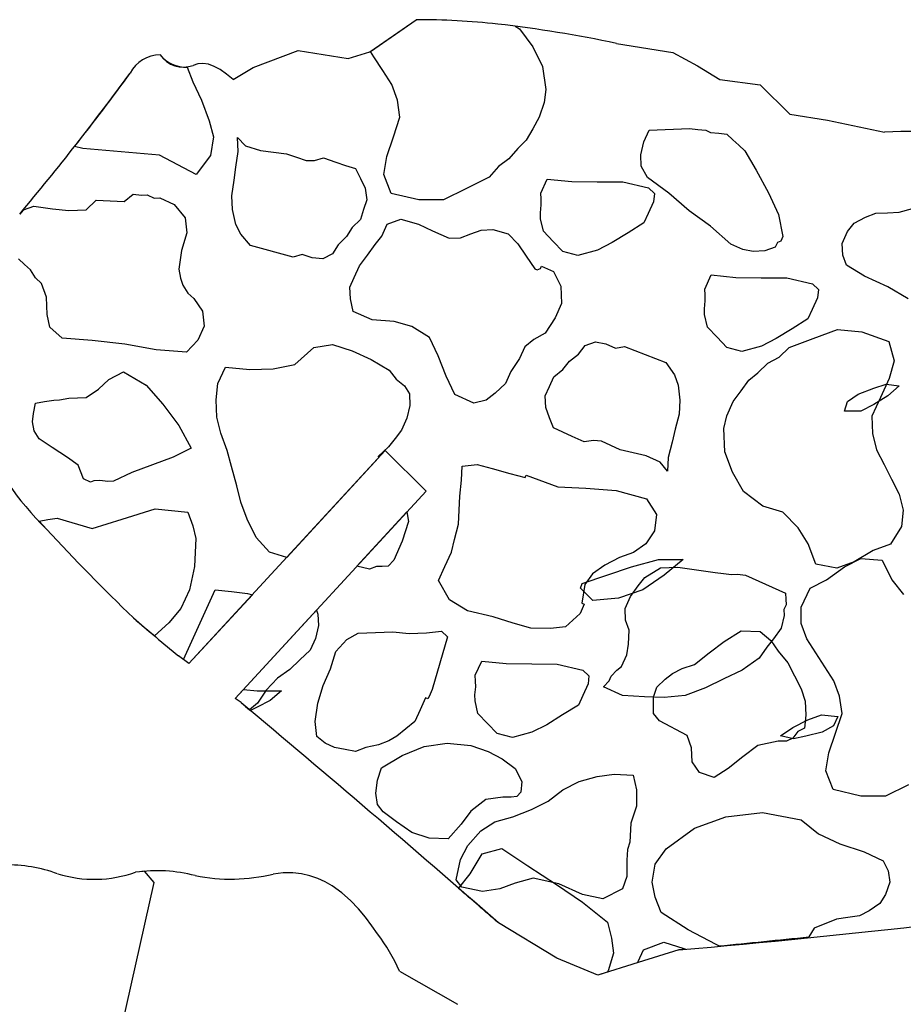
# Model space of a CAD drawing. Extents: x 1.3 to 15.6, y 3.2 to 7.5.
# Tile 16 of 19: x 10.7 to 12.2, y 5.7 to 7.4. Entities that reach past the tile are written whole.
import ezdxf

# ---------------------------------------------------------------- set-up
doc = ezdxf.new("R2010")
doc.units = 0
doc.header["$MEASUREMENT"] = 0

msp = doc.modelspace()

# ---------------------------------------------------------------- linework, layer by layer
at = {"color": 7, "linetype": 'Continuous'}
for p, q in [((11.2849, 7.326), (11.3622, 7.3798)), ((11.2858, 7.3266), (11.3622, 7.3798)), ((11.5272, 7.3691), (11.5346, 7.3646)), ((11.5346, 7.3646), (11.5565, 7.3346)), ((11.09, 7.3001), (11.1653, 7.3285)), ((11.1653, 7.3285), (11.2488, 7.3148)), ((11.5565, 7.3346), (11.5729, 7.3018)), ((11.6964, 7.3402), (11.7902, 7.3248)), ((11.2488, 7.3148), (11.2849, 7.326)), ((11.2914, 7.3181), (11.2858, 7.3266)), ((11.3064, 7.2948), (11.2914, 7.3181)), ((11.7902, 7.3248), (11.8316, 7.303)), ((10.9803, 7.3007), (10.9896, 7.2759)), ((11.0568, 7.2798), (11.09, 7.3001)), ((11.3214, 7.2716), (11.3064, 7.2948)), ((11.5729, 7.3018), (11.5784, 7.2635)), ((11.8316, 7.303), (11.8685, 7.2799)), ((11.8685, 7.2799), (11.9356, 7.2711)), ((10.9896, 7.2759), (11.0042, 7.2455)), ((11.331, 7.2457), (11.3214, 7.2716)), ((11.5784, 7.2635), (11.5756, 7.2417)), ((11.9356, 7.2711), (11.9855, 7.2222)), ((11.0042, 7.2455), (11.0171, 7.2112)), ((11.3351, 7.217), (11.331, 7.2457)), ((11.5756, 7.2417), (11.5675, 7.2171)), ((11.3242, 7.1842), (11.3351, 7.217)), ((11.5675, 7.2171), (11.5565, 7.1979)), ((11.9855, 7.2222), (12.0481, 7.2119)), ((12.0481, 7.2119), (12.1434, 7.192)), ((11.0171, 7.2112), (11.0239, 7.1844)), ((11.5565, 7.1979), (11.5456, 7.1788)), ((11.7417, 7.1761), (11.7506, 7.1957)), ((11.7506, 7.1957), (11.8182, 7.1982)), ((11.8182, 7.1982), (11.8318, 7.1968)), ((11.8318, 7.1968), (11.8454, 7.1954)), ((11.8454, 7.1954), (11.8533, 7.1918)), ((11.0239, 7.1844), (11.0192, 7.1533)), ((11.064, 7.1831), (11.0777, 7.1695)), ((11.0654, 7.1599), (11.064, 7.1831)), ((11.3133, 7.1513), (11.3242, 7.1842)), ((11.8533, 7.1918), (11.8669, 7.1904)), ((11.8669, 7.1904), (11.8804, 7.1889)), ((11.8804, 7.1889), (11.8905, 7.1796)), ((11.8905, 7.1796), (11.9005, 7.1703)), ((10.8061, 7.1647), (10.7922, 7.1681)), ((10.8701, 7.1594), (10.8061, 7.1647)), ((11.0777, 7.1695), (11.1023, 7.1613)), ((11.5319, 7.1651), (11.5169, 7.1474)), ((11.5456, 7.1788), (11.5319, 7.1651)), ((11.7367, 7.1546), (11.7417, 7.1761)), ((11.9005, 7.1703), (11.9105, 7.161)), ((10.9341, 7.154), (10.8701, 7.1594)), ((10.9953, 7.1214), (10.9341, 7.154)), ((11.0192, 7.1533), (10.9953, 7.1214)), ((11.0613, 7.134), (11.0654, 7.1599)), ((11.1023, 7.1613), (11.1241, 7.1586)), ((11.1241, 7.1586), (11.146, 7.1559)), ((11.146, 7.1559), (11.1624, 7.1504)), ((11.1624, 7.1504), (11.1788, 7.1449)), ((11.1925, 7.1449), (11.2075, 7.1491)), ((11.2075, 7.1491), (11.228, 7.1422)), ((11.3079, 7.1213), (11.3133, 7.1513)), ((11.5169, 7.1474), (11.4992, 7.135)), ((11.7374, 7.1353), (11.7367, 7.1546)), ((11.9105, 7.161), (11.9291, 7.1288)), ((11.0586, 7.1121), (11.0613, 7.134)), ((11.1788, 7.1449), (11.1925, 7.1449)), ((11.228, 7.1422), (11.2444, 7.1368)), ((11.2444, 7.1368), (11.2608, 7.1313)), ((11.2608, 7.1313), (11.269, 7.1149)), ((11.4992, 7.135), (11.4841, 7.1173)), ((11.7478, 7.1163), (11.7374, 7.1353)), ((11.269, 7.1149), (11.2772, 7.0985)), ((11.3202, 7.0899), (11.3079, 7.1213)), ((11.4841, 7.1173), (11.4459, 7.0981)), ((11.57, 7.0904), (11.5808, 7.114)), ((11.5808, 7.114), (11.6215, 7.1097)), ((11.7835, 7.0906), (11.7478, 7.1163)), ((11.9291, 7.1288), (11.9498, 7.0909)), ((11.0545, 7.0861), (11.0586, 7.1121)), ((11.2772, 7.0985), (11.28, 7.0794)), ((11.4459, 7.0981), (11.4076, 7.079)), ((11.6215, 7.1097), (11.6641, 7.1093)), ((11.6641, 7.1093), (11.7066, 7.109)), ((11.7066, 7.109), (11.7496, 7.099)), ((11.7496, 7.099), (11.7596, 7.0897)), ((10.8751, 7.0764), (10.8901, 7.0885)), ((10.8901, 7.0885), (10.9037, 7.0871)), ((10.9037, 7.0871), (10.9134, 7.0875)), ((10.9134, 7.0875), (10.9252, 7.0821)), ((10.9252, 7.0821), (10.9348, 7.0825)), ((10.9348, 7.0825), (10.9584, 7.0717)), ((11.0558, 7.0629), (11.0545, 7.0861)), ((11.3666, 7.079), (11.3202, 7.0899)), ((11.5704, 7.0807), (11.57, 7.0904)), ((11.5707, 7.0711), (11.5704, 7.0807)), ((11.7596, 7.0897), (11.7581, 7.0761)), ((11.8175, 7.0609), (11.7835, 7.0906)), ((11.9498, 7.0909), (11.9666, 7.0548)), ((10.707, 7.0623), (10.7245, 7.0689)), ((10.7245, 7.0689), (10.7557, 7.0642)), ((10.7557, 7.0642), (10.7828, 7.0614)), ((10.8118, 7.0624), (10.8286, 7.0785)), ((10.8286, 7.0785), (10.8519, 7.0775)), ((10.8519, 7.0775), (10.8751, 7.0764)), ((10.9584, 7.0717), (10.9767, 7.0492)), ((11.28, 7.0794), (11.2745, 7.063)), ((11.4076, 7.079), (11.3666, 7.079)), ((11.5693, 7.0575), (11.5707, 7.0711)), ((11.7581, 7.0761), (11.7492, 7.0564)), ((12.1676, 7.0584), (12.2059, 7.0694)), ((10.7828, 7.0614), (10.8118, 7.0624)), ((10.9767, 7.0492), (10.9795, 7.0242)), ((11.0613, 7.0383), (11.0558, 7.0629)), ((11.2745, 7.063), (11.269, 7.0466)), ((11.5697, 7.0478), (11.5693, 7.0575)), ((11.5743, 7.0267), (11.5697, 7.0478)), ((11.7492, 7.0564), (11.742, 7.0407)), ((11.8532, 7.0351), (11.8175, 7.0609)), ((11.9666, 7.0548), (11.9738, 7.0183)), ((12.0929, 7.0401), (12.1118, 7.0505)), ((12.1118, 7.0505), (12.129, 7.0569)), ((12.129, 7.0569), (12.1483, 7.0576)), ((12.1483, 7.0576), (12.1676, 7.0584)), ((11.0695, 7.0219), (11.0613, 7.0383)), ((11.2554, 7.0329), (11.2458, 7.0179)), ((11.269, 7.0466), (11.2554, 7.0329)), ((11.3046, 7.0188), (11.3136, 7.0384)), ((11.3136, 7.0384), (11.3365, 7.047)), ((11.3365, 7.047), (11.3658, 7.0384)), ((11.3658, 7.0384), (11.3894, 7.0277)), ((11.742, 7.0407), (11.7156, 7.0242)), ((11.8872, 7.0055), (11.8532, 7.0351)), ((12.0818, 7.0262), (12.0929, 7.0401)), ((10.9795, 7.0242), (10.9709, 6.9948)), ((11.0859, 7.0028), (11.0695, 7.0219)), ((11.2458, 7.0179), (11.2322, 7.0042)), ((11.2935, 7.0048), (11.3046, 7.0188)), ((11.3894, 7.0277), (11.4169, 7.0152)), ((11.4169, 7.0152), (11.4362, 7.0159)), ((11.4362, 7.0159), (11.4534, 7.0223)), ((11.4534, 7.0223), (11.4706, 7.0288)), ((11.4706, 7.0288), (11.4899, 7.0295)), ((11.4899, 7.0295), (11.5153, 7.0227)), ((11.5153, 7.0227), (11.5314, 7.0059)), ((11.5904, 7.0099), (11.5743, 7.0267)), ((11.7156, 7.0242), (11.6891, 7.0078)), ((11.9738, 7.0183), (11.9702, 7.0105)), ((12.0728, 7.0065), (12.0818, 7.0262)), ((11.157, 6.9837), (11.0859, 7.0028)), ((11.2322, 7.0042), (11.2226, 6.9892)), ((11.2807, 6.9869), (11.2935, 7.0048)), ((11.5314, 7.0059), (11.5457, 6.9851)), ((11.6065, 6.9931), (11.5904, 7.0099)), ((11.6891, 7.0078), (11.6644, 6.9953)), ((11.9069, 6.9965), (11.8872, 7.0055)), ((11.9609, 7.0004), (11.9437, 6.994)), ((11.9645, 7.0083), (11.9609, 7.0004)), ((11.9702, 7.0105), (11.9645, 7.0083)), ((12.0735, 6.9872), (12.0728, 7.0065)), ((10.9709, 6.9948), (10.9663, 6.9637)), ((11.172, 6.9878), (11.157, 6.9837)), ((11.1884, 6.9823), (11.172, 6.9878)), ((11.2062, 6.981), (11.1884, 6.9823)), ((11.2226, 6.9892), (11.2062, 6.981)), ((11.2678, 6.969), (11.2807, 6.9869)), ((11.5457, 6.9851), (11.56, 6.9644)), ((11.6319, 6.9863), (11.6065, 6.9931)), ((11.6644, 6.9953), (11.6319, 6.9863)), ((11.9244, 6.9933), (11.9069, 6.9965)), ((11.9437, 6.994), (11.9244, 6.9933)), ((12.08, 6.97), (12.0735, 6.9872)), ((10.7088, 6.9716), (10.6988, 6.9809)), ((10.7188, 6.9623), (10.7088, 6.9716)), ((11.2588, 6.9494), (11.2678, 6.969)), ((11.5696, 6.9647), (11.5714, 6.9687)), ((11.5714, 6.9687), (11.5911, 6.9597)), ((12.1097, 6.9518), (12.08, 6.97)), ((10.727, 6.9491), (10.7188, 6.9623)), ((10.737, 6.9398), (10.727, 6.9491)), ((10.9663, 6.9637), (10.9688, 6.9483)), ((11.2517, 6.9336), (11.2588, 6.9494)), ((11.56, 6.9644), (11.5639, 6.9626)), ((11.5639, 6.9626), (11.5696, 6.9647)), ((11.5911, 6.9597), (11.6036, 6.935)), ((11.8436, 6.9304), (11.8543, 6.954)), ((11.8543, 6.954), (11.8951, 6.9497)), ((11.8951, 6.9497), (11.9376, 6.9493)), ((11.9376, 6.9493), (11.9802, 6.9489)), ((11.9802, 6.9489), (12.0231, 6.9389)), ((12.149, 6.9339), (12.1097, 6.9518)), ((10.7456, 6.9169), (10.737, 6.9398)), ((10.9688, 6.9483), (10.9731, 6.9369)), ((10.9731, 6.9369), (10.9813, 6.9237)), ((11.2524, 6.9143), (11.2517, 6.9336)), ((11.6036, 6.935), (11.6047, 6.9061)), ((12.0231, 6.9389), (12.0331, 6.9296)), ((12.1826, 6.9139), (12.149, 6.9339)), ((10.7467, 6.8879), (10.7456, 6.9169)), ((10.9813, 6.9237), (10.9913, 6.9144)), ((11.8439, 6.9207), (11.8436, 6.9304)), ((11.8443, 6.911), (11.8439, 6.9207)), ((12.0331, 6.9296), (12.0317, 6.916)), ((10.9913, 6.9144), (11.0056, 6.8936)), ((11.257, 6.8932), (11.2524, 6.9143)), ((11.6047, 6.9061), (11.5939, 6.8825)), ((11.8429, 6.8975), (11.8443, 6.911)), ((12.0317, 6.916), (12.0228, 6.8964)), ((10.7513, 6.8668), (10.7467, 6.8879)), ((11.0056, 6.8936), (11.0085, 6.8686)), ((11.2885, 6.8789), (11.257, 6.8932)), ((11.8432, 6.8878), (11.8429, 6.8975)), ((11.8479, 6.8667), (11.8432, 6.8878)), ((12.0228, 6.8964), (12.0156, 6.8806)), ((10.7714, 6.8482), (10.7513, 6.8668)), ((11.0085, 6.8686), (10.9978, 6.845)), ((11.3254, 6.8764), (11.2885, 6.8789)), ((11.3547, 6.8678), (11.3254, 6.8764)), ((11.3844, 6.8496), (11.3547, 6.8678)), ((11.5939, 6.8825), (11.5775, 6.8567)), ((12.0156, 6.8806), (11.9891, 6.8642)), ((11.5775, 6.8567), (11.5585, 6.8463)), ((11.864, 6.8499), (11.8479, 6.8667)), ((11.9891, 6.8642), (11.9627, 6.8477)), ((12.0245, 6.8481), (12.0646, 6.8631)), ((12.0646, 6.8631), (12.1054, 6.8588)), ((12.1054, 6.8588), (12.1504, 6.8431)), ((10.8218, 6.8443), (10.7714, 6.8482)), ((10.8762, 6.8386), (10.8218, 6.8443)), ((10.9287, 6.8289), (10.8762, 6.8386)), ((10.9978, 6.845), (10.9792, 6.825)), ((11.1916, 6.8328), (11.2223, 6.8378)), ((11.2223, 6.8378), (11.2556, 6.8274)), ((11.399, 6.8192), (11.3844, 6.8496)), ((11.5435, 6.8342), (11.5346, 6.8145)), ((11.5585, 6.8463), (11.5435, 6.8342)), ((11.6329, 6.822), (11.644, 6.836)), ((11.644, 6.836), (11.6612, 6.8424)), ((11.6612, 6.8424), (11.6787, 6.8392)), ((11.6787, 6.8392), (11.6944, 6.832)), ((11.6944, 6.832), (11.7098, 6.8345)), ((11.7098, 6.8345), (11.7785, 6.808)), ((11.88, 6.8331), (11.864, 6.8499)), ((11.938, 6.8352), (11.9054, 6.8263)), ((11.9627, 6.8477), (11.938, 6.8352)), ((11.9845, 6.8331), (12.0245, 6.8481)), ((12.1504, 6.8431), (12.1594, 6.8105)), ((10.9792, 6.825), (10.9287, 6.8289)), ((11.1598, 6.8045), (11.1916, 6.8328)), ((11.2556, 6.8274), (11.2871, 6.8131)), ((11.4119, 6.7848), (11.399, 6.8192)), ((11.6179, 6.8099), (11.6329, 6.822)), ((11.9054, 6.8263), (11.88, 6.8331)), ((11.9677, 6.817), (11.9845, 6.8331)), ((11.1233, 6.7974), (11.1598, 6.8045)), ((11.2871, 6.8131), (11.3168, 6.7949)), ((11.5346, 6.8145), (11.5199, 6.7927)), ((11.6068, 6.7959), (11.6179, 6.8099)), ((11.7785, 6.808), (11.7928, 6.7873)), ((11.9319, 6.7905), (11.9487, 6.8066)), ((11.9487, 6.8066), (11.9677, 6.817)), ((12.1594, 6.8105), (12.1508, 6.7812)), ((10.8493, 6.7795), (10.874, 6.7921)), ((10.874, 6.7921), (10.9115, 6.7702)), ((11.0314, 6.7727), (11.0439, 6.8003)), ((11.0439, 6.8003), (11.0847, 6.796)), ((11.0847, 6.796), (11.1233, 6.7974)), ((11.3168, 6.7949), (11.3289, 6.7798)), ((11.4265, 6.7544), (11.4119, 6.7848)), ((11.5199, 6.7927), (11.511, 6.773)), ((11.5918, 6.7838), (11.6068, 6.7959)), ((11.7928, 6.7873), (11.7992, 6.7701)), ((11.9169, 6.7783), (11.9319, 6.7905)), ((10.8325, 6.7635), (10.8493, 6.7795)), ((10.9115, 6.7702), (10.9398, 6.7384)), ((11.0285, 6.7455), (11.0314, 6.7727)), ((11.3289, 6.7798), (11.3429, 6.7688)), ((11.3429, 6.7688), (11.3511, 6.7555)), ((11.511, 6.773), (11.4941, 6.7569)), ((11.5846, 6.768), (11.5918, 6.7838)), ((11.7992, 6.7701), (11.8021, 6.7451)), ((11.904, 6.7605), (11.9169, 6.7783)), ((12.1255, 6.7648), (12.146, 6.7717)), ((12.1508, 6.7812), (12.1365, 6.7497)), ((12.146, 6.7717), (12.1679, 6.7689)), ((12.1679, 6.7689), (12.1487, 6.7525)), ((10.8118, 6.7492), (10.8325, 6.7635)), ((11.3511, 6.7555), (11.3518, 6.7362)), ((11.458, 6.7401), (11.4265, 6.7544)), ((11.4941, 6.7569), (11.4791, 6.7448)), ((11.5775, 6.7523), (11.5846, 6.768)), ((11.5782, 6.733), (11.5775, 6.7523)), ((11.8911, 6.7426), (11.904, 6.7605)), ((12.0818, 6.7429), (12.0995, 6.7552)), ((12.0995, 6.7552), (12.1255, 6.7648)), ((12.1487, 6.7525), (12.1255, 6.7375)), ((10.7238, 6.7227), (10.727, 6.7402)), ((10.727, 6.7402), (10.7424, 6.7427)), ((10.7424, 6.7427), (10.7578, 6.7452)), ((10.7578, 6.7452), (10.7674, 6.7456)), ((10.7674, 6.7456), (10.7828, 6.7481)), ((10.7828, 6.7481), (10.8118, 6.7492)), ((10.9398, 6.7384), (10.9663, 6.7026)), ((11.0296, 6.7166), (11.0285, 6.7455)), ((11.3518, 6.7362), (11.3468, 6.7148)), ((11.4791, 6.7448), (11.458, 6.7401)), ((11.8021, 6.7451), (11.801, 6.7219)), ((11.8804, 6.719), (11.8911, 6.7426)), ((12.0763, 6.7265), (12.0818, 6.7429)), ((12.1255, 6.7375), (12.1036, 6.7265)), ((12.1365, 6.7497), (12.1222, 6.7182)), ((10.7224, 6.7091), (10.7238, 6.7227)), ((11.5846, 6.7158), (11.5782, 6.733)), ((11.801, 6.7219), (11.7942, 6.6965)), ((11.8754, 6.6975), (11.8804, 6.719)), ((12.1036, 6.7265), (12.0763, 6.7265)), ((10.7249, 6.6937), (10.7224, 6.7091)), ((10.9663, 6.7026), (10.987, 6.6647)), ((11.0364, 6.6898), (11.0296, 6.7166)), ((11.3468, 6.7148), (11.3378, 6.6951)), ((11.5911, 6.6986), (11.5846, 6.7158)), ((12.1222, 6.7182), (12.1232, 6.6893)), ((10.7331, 6.6805), (10.7249, 6.6937)), ((11.0471, 6.6611), (11.0364, 6.6898)), ((11.3378, 6.6951), (11.3268, 6.6811)), ((11.6068, 6.6915), (11.5911, 6.6986)), ((11.6225, 6.6843), (11.6068, 6.6915)), ((11.7942, 6.6965), (11.7892, 6.675)), ((11.8768, 6.6589), (11.8754, 6.6975)), ((12.1232, 6.6893), (12.13, 6.6624)), ((10.7549, 6.6658), (10.7331, 6.6805)), ((11.3268, 6.6811), (11.3157, 6.6672)), ((11.6422, 6.6754), (11.6225, 6.6843)), ((11.6576, 6.6779), (11.6422, 6.6754)), ((11.6712, 6.6765), (11.6576, 6.6779)), ((11.6869, 6.6693), (11.6712, 6.6765)), ((11.7892, 6.675), (11.7824, 6.6496)), ((10.7806, 6.6494), (10.7549, 6.6658)), ((10.987, 6.6647), (10.9566, 6.6501)), ((11.3106, 6.6608), (10.983, 6.3054)), ((11.0539, 6.6343), (11.0471, 6.6611)), ((11.3157, 6.6672), (11.2989, 6.6511)), ((11.3788, 6.5932), (11.3106, 6.6608)), ((11.7026, 6.6621), (11.6869, 6.6693)), ((11.7241, 6.6571), (11.7026, 6.6621)), ((11.7456, 6.6521), (11.7241, 6.6571)), ((11.8897, 6.6246), (11.8768, 6.6589)), ((12.13, 6.6624), (12.1425, 6.6378)), ((10.7985, 6.6365), (10.7806, 6.6494)), ((10.9223, 6.6372), (10.8879, 6.6243)), ((10.9566, 6.6501), (10.9223, 6.6372)), ((11.2994, 6.6487), (11.1463, 6.4825)), ((11.2989, 6.6511), (11.2994, 6.6487)), ((11.4387, 6.635), (11.4637, 6.6378)), ((11.4637, 6.6378), (11.4891, 6.631)), ((11.7692, 6.6414), (11.7456, 6.6521)), ((11.7813, 6.6264), (11.7692, 6.6414)), ((11.7824, 6.6496), (11.7813, 6.6264)), ((12.1425, 6.6378), (12.155, 6.6131)), ((10.8071, 6.6136), (10.7985, 6.6365)), ((10.8879, 6.6243), (10.8575, 6.6097)), ((11.0628, 6.6018), (11.0539, 6.6343)), ((11.4376, 6.6117), (11.4387, 6.635)), ((11.4891, 6.631), (11.5184, 6.6225)), ((11.5184, 6.6225), (11.5438, 6.6157)), ((11.9083, 6.5924), (11.8897, 6.6246)), ((10.8189, 6.6082), (10.8071, 6.6136)), ((10.8246, 6.6104), (10.8189, 6.6082)), ((10.8343, 6.6107), (10.8246, 6.6104)), ((10.8479, 6.6093), (10.8343, 6.6107)), ((10.8575, 6.6097), (10.8479, 6.6093)), ((11.4348, 6.5846), (11.4376, 6.6117)), ((11.5438, 6.6157), (11.5456, 6.6196)), ((11.5456, 6.6196), (11.5986, 6.6003)), ((12.155, 6.6131), (12.1676, 6.5884)), ((11.0602, 6.2475), (11.3788, 6.5932)), ((11.0696, 6.575), (11.0628, 6.6018)), ((11.5986, 6.6003), (11.645, 6.5981)), ((11.645, 6.5981), (11.6955, 6.5942)), ((11.6955, 6.5942), (11.7463, 6.5806)), ((11.9401, 6.5684), (11.9083, 6.5924)), ((12.1676, 6.5884), (12.1744, 6.5616)), ((11.0803, 6.5463), (11.0696, 6.575)), ((11.4337, 6.5613), (11.4348, 6.5846)), ((11.7463, 6.5806), (11.7627, 6.5541)), ((10.8715, 6.5464), (10.9269, 6.5639)), ((10.9269, 6.5639), (10.9813, 6.5582)), ((10.9813, 6.5582), (10.9898, 6.5353)), ((11.2633, 6.4679), (11.3467, 6.5585)), ((11.3467, 6.5585), (11.3493, 6.5427)), ((11.4326, 6.5381), (11.4337, 6.5613)), ((11.9734, 6.558), (11.9401, 6.5684)), ((11.9995, 6.5319), (11.9734, 6.558)), ((12.1744, 6.5616), (12.1715, 6.5344)), ((10.7333, 6.5433), (10.7477, 6.5457)), ((10.7477, 6.5457), (10.7631, 6.5482)), ((10.7631, 6.5482), (10.8218, 6.531)), ((10.8218, 6.531), (10.8715, 6.5464)), ((11.095, 6.5159), (11.0803, 6.5463)), ((11.3493, 6.5427), (11.3389, 6.5095)), ((11.7627, 6.5541), (11.7598, 6.5269)), ((10.9898, 6.5353), (10.9945, 6.5142)), ((11.4258, 6.5127), (11.4326, 6.5381)), ((11.7598, 6.5269), (11.7452, 6.5051)), ((12.0159, 6.5055), (11.9995, 6.5319)), ((12.1715, 6.5344), (12.1532, 6.5047)), ((10.9945, 6.5142), (10.9934, 6.4909)), ((11.1172, 6.4916), (11.095, 6.5159)), ((11.3389, 6.5095), (11.3246, 6.478)), ((11.4208, 6.4912), (11.4258, 6.5127)), ((12.0288, 6.4711), (12.0159, 6.5055)), ((10.9934, 6.4909), (10.9923, 6.4677)), ((11.1463, 6.4825), (11.1172, 6.4916)), ((11.4101, 6.4676), (11.4208, 6.4912)), ((11.7244, 6.4908), (11.7015, 6.4823)), ((11.7452, 6.5051), (11.7244, 6.4908)), ((12.1246, 6.494), (12.0924, 6.4754)), ((12.1532, 6.5047), (12.1246, 6.494)), ((11.3246, 6.478), (11.3153, 6.468)), ((11.7015, 6.4823), (11.6769, 6.4697)), ((11.7211, 6.4667), (11.7662, 6.479)), ((11.7662, 6.479), (11.8072, 6.4791)), ((11.8072, 6.4791), (11.7758, 6.4531)), ((12.0924, 6.4754), (12.0638, 6.4647)), ((12.0764, 6.4669), (12.1038, 6.4806)), ((12.1038, 6.4806), (12.1393, 6.4779)), ((12.1393, 6.4779), (12.1557, 6.4451)), ((10.9923, 6.4677), (10.9841, 6.4287)), ((11.2845, 6.463), (11.2633, 6.4679)), ((11.296, 6.4673), (11.2845, 6.463)), ((11.3056, 6.4676), (11.296, 6.4673)), ((11.3153, 6.468), (11.3056, 6.4676)), ((11.3993, 6.444), (11.4101, 6.4676)), ((11.6769, 6.4697), (11.6561, 6.4554)), ((11.6802, 6.453), (11.7211, 6.4667)), ((11.7434, 6.449), (11.7699, 6.4654)), ((11.7699, 6.4654), (11.7988, 6.4665)), ((11.7988, 6.4665), (11.8299, 6.4618)), ((11.8299, 6.4618), (11.861, 6.4572)), ((11.861, 6.4572), (11.8746, 6.4558)), ((12.0638, 6.4647), (12.0288, 6.4711)), ((12.0464, 6.445), (12.0764, 6.4669)), ((11.4179, 6.4118), (11.3993, 6.444)), ((11.6392, 6.4393), (11.6802, 6.453)), ((11.6561, 6.4554), (11.6432, 6.4375)), ((11.7323, 6.435), (11.7434, 6.449)), ((11.7758, 6.4531), (11.7403, 6.4285)), ((11.8746, 6.4558), (11.8882, 6.4543)), ((11.8882, 6.4543), (11.8979, 6.4547)), ((11.8979, 6.4547), (11.9115, 6.4533)), ((11.9115, 6.4533), (11.9783, 6.4228)), ((12.0191, 6.4313), (12.0464, 6.445)), ((12.1557, 6.4451), (12.1749, 6.4205)), ((10.9841, 6.4287), (10.9698, 6.3972)), ((10.9739, 6.3122), (11.0267, 6.4283)), ((11.0267, 6.4283), (11.0539, 6.4255)), ((11.0539, 6.4255), (11.081, 6.4226)), ((11.6364, 6.4311), (11.6392, 6.4393)), ((11.6433, 6.4243), (11.6364, 6.4311)), ((11.6432, 6.4375), (11.6386, 6.4064)), ((11.6501, 6.4175), (11.6433, 6.4243)), ((11.7403, 6.4285), (11.6993, 6.4148)), ((11.7194, 6.4172), (11.7323, 6.435)), ((12.004, 6.3999), (12.0191, 6.4313)), ((11.0891, 6.4204), (10.983, 6.3054)), ((11.081, 6.4226), (11.0891, 6.4204)), ((11.4476, 6.3936), (11.4179, 6.4118)), ((11.6569, 6.4107), (11.6501, 6.4175)), ((11.6993, 6.4148), (11.6569, 6.4107)), ((11.7105, 6.3975), (11.7194, 6.4172)), ((11.9783, 6.4228), (11.9787, 6.4132)), ((11.9787, 6.4132), (11.9791, 6.4035)), ((10.9698, 6.3972), (10.9494, 6.3733)), ((11.0602, 6.2475), (11.1959, 6.3948)), ((11.1959, 6.3948), (11.1983, 6.3882)), ((11.4905, 6.3836), (11.4476, 6.3936)), ((11.6425, 6.4046), (11.6354, 6.3889)), ((11.6386, 6.4064), (11.6425, 6.4046)), ((11.7112, 6.3782), (11.7105, 6.3975)), ((11.9791, 6.4035), (11.9755, 6.3957)), ((11.9755, 6.3957), (11.9758, 6.386)), ((12.0041, 6.3726), (12.004, 6.3999)), ((11.1983, 6.3882), (11.199, 6.3689)), ((11.5238, 6.3732), (11.4905, 6.3836)), ((11.6354, 6.3889), (11.611, 6.3667)), ((11.7176, 6.361), (11.7112, 6.3782)), ((11.9758, 6.386), (11.9708, 6.3646)), ((10.9494, 6.3733), (10.9258, 6.3517)), ((11.199, 6.3689), (11.194, 6.3475)), ((11.2944, 6.3574), (11.3234, 6.3585)), ((11.3234, 6.3585), (11.3506, 6.3556)), ((11.3795, 6.3567), (11.4046, 6.3595)), ((11.4046, 6.3595), (11.4146, 6.3502)), ((11.5531, 6.3646), (11.5238, 6.3732)), ((11.586, 6.3639), (11.5531, 6.3646)), ((11.611, 6.3667), (11.586, 6.3639)), ((11.7165, 6.3378), (11.7176, 6.361)), ((11.8756, 6.3424), (11.9043, 6.3602)), ((11.9043, 6.3602), (11.9357, 6.3589)), ((11.9357, 6.3589), (11.9535, 6.3438)), ((11.9708, 6.3646), (11.958, 6.3467)), ((12.0136, 6.3466), (12.0041, 6.3726)), ((11.194, 6.3475), (11.1851, 6.3278)), ((11.2279, 6.3259), (11.2465, 6.3459)), ((11.2465, 6.3459), (11.2655, 6.3563)), ((11.2655, 6.3563), (11.2944, 6.3574)), ((11.3506, 6.3556), (11.3795, 6.3567)), ((11.4146, 6.3502), (11.3888, 6.2622)), ((11.851, 6.3233), (11.8756, 6.3424)), ((11.958, 6.3467), (11.9469, 6.3327)), ((11.9535, 6.3438), (11.9658, 6.3261)), ((12.0287, 6.3234), (12.0136, 6.3466)), ((11.1851, 6.3278), (11.1683, 6.3117)), ((11.2193, 6.2966), (11.2279, 6.3259)), ((11.7133, 6.3202), (11.7165, 6.3378)), ((11.9469, 6.3327), (11.934, 6.3148)), ((11.9658, 6.3261), (11.9822, 6.307)), ((10.983, 6.3054), (10.9656, 6.3185)), ((10.983, 6.3054), (10.9739, 6.3122)), ((11.1683, 6.3117), (11.1515, 6.2956)), ((11.4607, 6.2861), (11.4714, 6.3097)), ((11.4714, 6.3097), (11.5122, 6.3054)), ((11.7044, 6.3006), (11.7133, 6.3202)), ((11.8264, 6.3042), (11.851, 6.3233)), ((11.934, 6.3148), (11.9057, 6.2945)), ((12.0437, 6.3002), (12.0287, 6.3234)), ((11.1515, 6.2956), (11.1307, 6.2813)), ((11.2068, 6.2691), (11.2193, 6.2966)), ((11.5122, 6.3054), (11.5548, 6.305)), ((11.5548, 6.305), (11.5973, 6.3046)), ((11.5973, 6.3046), (11.6402, 6.2946)), ((11.6402, 6.2946), (11.6502, 6.2853)), ((11.6876, 6.2845), (11.6969, 6.2945)), ((11.6969, 6.2945), (11.7044, 6.3006)), ((11.7896, 6.2891), (11.806, 6.2973)), ((11.806, 6.2973), (11.8264, 6.3042)), ((11.9057, 6.2945), (11.8753, 6.2798)), ((11.9822, 6.307), (11.9932, 6.2851)), ((12.0588, 6.2769), (12.0437, 6.3002)), ((11.1307, 6.2813), (11.1121, 6.2613)), ((11.461, 6.2764), (11.4607, 6.2861)), ((11.4614, 6.2667), (11.461, 6.2764)), ((11.6502, 6.2853), (11.6488, 6.2717)), ((11.6747, 6.2666), (11.684, 6.2766)), ((11.684, 6.2766), (11.6876, 6.2845)), ((11.7636, 6.2659), (11.7773, 6.2795)), ((11.7773, 6.2795), (11.7896, 6.2891)), ((11.8753, 6.2798), (11.8449, 6.2651)), ((11.9932, 6.2851), (12.0041, 6.2632)), ((12.0684, 6.251), (12.0588, 6.2769)), ((11.0602, 6.2475), (11.0739, 6.2624)), ((11.0739, 6.2624), (11.0967, 6.2601)), ((11.0967, 6.2601), (11.1377, 6.2601)), ((11.1121, 6.2613), (11.0975, 6.2395)), ((11.1377, 6.2601), (11.1186, 6.2437)), ((11.1982, 6.2397), (11.2068, 6.2691)), ((11.3888, 6.2622), (11.387, 6.2583)), ((11.46, 6.2531), (11.4614, 6.2667)), ((11.6488, 6.2717), (11.6399, 6.2521)), ((11.7062, 6.2523), (11.6747, 6.2666)), ((11.7581, 6.2495), (11.7636, 6.2659)), ((11.8449, 6.2651), (11.8106, 6.2523)), ((12.0041, 6.2632), (12.011, 6.2427)), ((11.0602, 6.2475), (11.0602, 6.2475)), ((11.07, 6.2403), (11.0602, 6.2475)), ((11.0602, 6.2475), (11.0602, 6.2475)), ((11.07, 6.2403), (11.0602, 6.2475)), ((11.0602, 6.2475), (11.0602, 6.2475)), ((11.07, 6.2403), (11.0602, 6.2475)), ((11.1186, 6.2437), (11.0968, 6.2327)), ((11.3777, 6.2483), (11.3688, 6.2286)), ((11.3817, 6.2465), (11.3777, 6.2483)), ((11.3835, 6.2504), (11.3817, 6.2465)), ((11.387, 6.2583), (11.3835, 6.2504)), ((11.4603, 6.2435), (11.46, 6.2531)), ((11.465, 6.2224), (11.4603, 6.2435)), ((11.6399, 6.2521), (11.6327, 6.2363)), ((11.743, 6.2498), (11.7062, 6.2523)), ((11.7759, 6.2491), (11.743, 6.2498)), ((11.7582, 6.2358), (11.7581, 6.2495)), ((11.8106, 6.2523), (11.7759, 6.2491)), ((12.011, 6.2427), (12.0123, 6.2195)), ((12.0725, 6.2223), (12.0684, 6.251)), ((11.0975, 6.2395), (11.0841, 6.2286)), ((11.0968, 6.2327), (11.0858, 6.2272)), ((11.1935, 6.2086), (11.1982, 6.2397)), ((11.3688, 6.2286), (11.3599, 6.209)), ((11.6327, 6.2363), (11.6062, 6.2199)), ((11.7582, 6.2221), (11.7582, 6.2358)), ((11.4811, 6.2056), (11.465, 6.2224)), ((11.6062, 6.2199), (11.5798, 6.2034)), ((11.7677, 6.2098), (11.7582, 6.2221)), ((11.8142, 6.1853), (11.7677, 6.2098)), ((11.9905, 6.199), (12.0152, 6.2115)), ((12.0123, 6.2195), (12.0096, 6.1977)), ((12.0152, 6.2115), (12.0381, 6.2201)), ((12.0381, 6.2201), (12.0652, 6.2172)), ((12.0652, 6.2172), (12.0581, 6.2015)), ((12.0615, 6.1895), (12.0725, 6.2223)), ((11.1964, 6.1836), (11.1935, 6.2086)), ((11.3448, 6.1968), (11.3298, 6.1846)), ((11.3599, 6.209), (11.3448, 6.1968)), ((11.4972, 6.1888), (11.4811, 6.2056)), ((11.5798, 6.2034), (11.5551, 6.1909)), ((11.9697, 6.1847), (11.9905, 6.199)), ((12.0096, 6.1977), (11.9987, 6.1922)), ((12.0581, 6.2015), (12.0391, 6.1911)), ((11.2104, 6.1725), (11.1964, 6.1836)), ((11.3298, 6.1846), (11.3166, 6.1764)), ((11.5225, 6.182), (11.4972, 6.1888)), ((11.5551, 6.1909), (11.5225, 6.182)), ((11.8211, 6.1648), (11.8142, 6.1853)), ((11.9912, 6.1797), (11.9697, 6.1847)), ((11.9905, 6.1812), (11.9796, 6.1758)), ((11.9987, 6.1922), (11.9905, 6.1812)), ((12.0123, 6.1843), (11.9912, 6.1797)), ((12.0391, 6.1911), (12.0123, 6.1843)), ((12.0506, 6.1567), (12.0615, 6.1895)), ((11.2261, 6.1653), (11.2104, 6.1725)), ((11.2436, 6.1621), (11.2261, 6.1653)), ((11.2611, 6.1589), (11.2436, 6.1621)), ((11.2783, 6.1653), (11.2611, 6.1589)), ((11.2994, 6.17), (11.2783, 6.1653)), ((11.3166, 6.1764), (11.2994, 6.17)), ((11.3387, 6.1522), (11.3756, 6.1673)), ((11.3756, 6.1673), (11.4138, 6.1728)), ((11.4138, 6.1728), (11.4535, 6.1687)), ((11.4535, 6.1687), (11.4822, 6.1591)), ((11.8224, 6.1415), (11.8211, 6.1648)), ((11.9317, 6.1689), (11.9072, 6.1498)), ((11.9659, 6.1758), (11.9317, 6.1689)), ((11.9796, 6.1758), (11.9659, 6.1758)), ((11.3045, 6.1317), (11.3387, 6.1522)), ((11.4822, 6.1591), (11.5054, 6.1468)), ((11.5054, 6.1468), (11.5273, 6.1305)), ((11.9072, 6.1498), (11.8826, 6.1306)), ((12.0452, 6.1266), (12.0506, 6.1567)), ((11.2977, 6.1112), (11.3045, 6.1317)), ((11.5273, 6.1305), (11.5382, 6.1086)), ((11.8347, 6.1238), (11.8224, 6.1415)), ((11.8826, 6.1306), (11.8593, 6.1156)), ((11.295, 6.0893), (11.2977, 6.1112)), ((11.6339, 6.1086), (11.6639, 6.1169)), ((11.6639, 6.1169), (11.6926, 6.121)), ((11.6926, 6.121), (11.724, 6.1196)), ((11.724, 6.1196), (11.7295, 6.095)), ((11.8593, 6.1156), (11.8347, 6.1238)), ((12.0575, 6.0952), (12.0452, 6.1266)), ((11.5382, 6.1086), (11.5368, 6.0908)), ((11.582, 6.0758), (11.6065, 6.095)), ((11.6065, 6.095), (11.6339, 6.1086)), ((11.7295, 6.095), (11.7295, 6.0677)), ((12.104, 6.0843), (12.0575, 6.0952)), ((12.1832, 6.1034), (12.145, 6.0843)), ((11.2977, 6.0702), (11.295, 6.0893)), ((11.4781, 6.0785), (11.4535, 6.0594)), ((11.5068, 6.0826), (11.4781, 6.0785)), ((11.5205, 6.0826), (11.5068, 6.0826)), ((11.53, 6.084), (11.5205, 6.0826)), ((11.5368, 6.0908), (11.53, 6.084)), ((12.145, 6.0843), (12.104, 6.0843)), ((11.3073, 6.0579), (11.2977, 6.0702)), ((11.5232, 6.0498), (11.5546, 6.0621)), ((11.5546, 6.0621), (11.582, 6.0758)), ((11.7295, 6.0677), (11.72, 6.039)), ((11.3292, 6.0415), (11.3073, 6.0579)), ((11.4535, 6.0594), (11.4371, 6.0375)), ((11.4931, 6.0416), (11.5232, 6.0498)), ((11.8266, 6.0308), (11.8785, 6.05)), ((11.8785, 6.05), (11.94, 6.0569)), ((11.94, 6.0569), (12.0042, 6.0446)), ((11.3551, 6.0238), (11.3292, 6.0415)), ((11.4371, 6.0375), (11.4153, 6.0129)), ((11.4699, 6.0266), (11.4931, 6.0416)), ((11.72, 6.039), (11.7186, 6.0076)), ((11.7788, 5.9967), (11.8266, 6.0308)), ((12.0042, 6.0446), (12.0329, 6.0214)), ((11.3838, 6.0142), (11.3551, 6.0238)), ((11.4153, 6.0129), (11.3838, 6.0142)), ((11.4481, 6.002), (11.4699, 6.0266)), ((12.0329, 6.0214), (12.0685, 6.005)), ((11.4358, 5.9787), (11.4481, 6.002)), ((11.4721, 5.9882), (11.5047, 5.9971)), ((11.5047, 5.9971), (11.5483, 5.9678)), ((11.7186, 6.0076), (11.7145, 5.9953)), ((11.761, 5.9707), (11.7788, 5.9967)), ((12.0685, 6.005), (12.1095, 5.9914)), ((11.4521, 5.9546), (11.4721, 5.9882)), ((11.7145, 5.9953), (11.7132, 5.9775)), ((12.1095, 5.9914), (12.1409, 5.9763)), ((11.429, 5.9445), (11.4358, 5.9787)), ((11.5483, 5.9678), (11.5959, 5.9367)), ((11.7132, 5.9775), (11.7132, 5.9638)), ((11.7132, 5.9638), (11.7132, 5.9502)), ((11.7556, 5.9406), (11.761, 5.9707)), ((12.1409, 5.9763), (12.1491, 5.9599)), ((10.9083, 5.9589), (10.9248, 5.9403)), ((11.4329, 5.9304), (11.4521, 5.9546)), ((11.5574, 5.9473), (11.5274, 5.9391)), ((11.5998, 5.9378), (11.5574, 5.9473)), ((11.7132, 5.9502), (11.7064, 5.9297)), ((12.1491, 5.9599), (12.1519, 5.9408)), ((10.9248, 5.9403), (10.8286, 5.514)), ((11.4385, 5.9323), (11.429, 5.9445)), ((11.4727, 5.9254), (11.4385, 5.9323)), ((11.5274, 5.9391), (11.5014, 5.9296)), ((11.5959, 5.9367), (11.6395, 5.9074)), ((11.6394, 5.9201), (11.5998, 5.9378)), ((11.761, 5.916), (11.7556, 5.9406)), ((12.1519, 5.9408), (12.145, 5.9203)), ((11.5014, 5.9296), (11.4727, 5.9254)), ((11.6736, 5.9132), (11.6394, 5.9201)), ((11.7064, 5.9297), (11.6736, 5.9132)), ((11.7706, 5.8901), (11.761, 5.916)), ((12.145, 5.9203), (12.1355, 5.9053)), ((11.6395, 5.9074), (11.6813, 5.8741)), ((12.1355, 5.9053), (12.1177, 5.893)), ((11.8157, 5.8614), (11.7706, 5.8901)), ((12.0822, 5.882), (12.0631, 5.8793)), ((12.1013, 5.8848), (12.0822, 5.882)), ((12.1177, 5.893), (12.1013, 5.8848)), ((11.5967, 5.8142), (11.4993, 5.873)), ((11.5967, 5.8142), (11.4993, 5.873)), ((11.6813, 5.8741), (11.6881, 5.8473)), ((12.0631, 5.8793), (12.0262, 5.8642)), ((11.8622, 5.8368), (11.8157, 5.8614)), ((12.0262, 5.8642), (12.0169, 5.8496)), ((11.6881, 5.8473), (11.691, 5.8222)), ((11.741, 5.828), (11.7754, 5.8408)), ((11.7754, 5.8408), (11.8086, 5.8304)), ((11.8669, 5.8344), (11.8622, 5.8368)), ((11.691, 5.8222), (11.6824, 5.7929)), ((11.7321, 5.8083), (11.741, 5.828)), ((11.8003, 5.8279), (11.7326, 5.8069)), ((11.8003, 5.8279), (11.7326, 5.8069)), ((11.8112, 5.829), (11.8003, 5.8279)), ((11.8086, 5.8304), (11.8112, 5.829)), ((11.665, 5.7859), (11.5967, 5.8142)), ((11.665, 5.7859), (11.5967, 5.8142)), ((11.7326, 5.8069), (11.665, 5.7859)), ((11.7319, 5.8067), (11.7321, 5.8083)), ((11.7326, 5.8069), (11.7319, 5.8067)), ((11.3341, 5.7925), (11.4308, 5.737)), ((11.6805, 5.7907), (11.665, 5.7859)), ((11.6824, 5.7929), (11.6805, 5.7907))]:
    msp.add_line(p, q, dxfattribs=at)
at = {"color": 7, "linetype": 'Continuous', "flags": 128}
for points in [[(11.5272, 7.3691), (11.5104, 7.3712), (11.4981, 7.3726)], [(11.0568, 7.2798), (11.0455, 7.2891), (11.0349, 7.2965), (11.0249, 7.3019), (11.0155, 7.3054), (11.0063, 7.3069), (10.9978, 7.3063), (10.9899, 7.3036)], [(10.707, 7.0623), (10.7032, 7.058), (10.7008, 7.0553)], [(10.7333, 6.5433), (10.7405, 6.5353), (10.7456, 6.5296)], [(11.07, 6.2403), (11.0776, 6.234), (11.0841, 6.2286)], [(11.07, 6.2403), (11.0785, 6.2333), (11.0858, 6.2272)], [(10.9083, 5.9589), (10.9004, 5.9582), (10.8941, 5.9574)], [(11.2978, 5.8545), (11.2882, 5.8681), (11.2776, 5.8822), (11.2657, 5.8965), (11.2526, 5.9103), (11.2381, 5.9232), (11.2222, 5.9347), (11.2105, 5.9414), (11.1981, 5.947), (11.1849, 5.9515), (11.1709, 5.9546), (11.1561, 5.9562), (11.1403, 5.9562), (11.1237, 5.9543)]]:
    msp.add_lwpolyline(points, dxfattribs=at)
at = {"color": 7, "linetype": 'Continuous'}
for centre, radius, start, end in [((11.363, 6.1124), 1.2674, 83.8795, 90.0368), ((11.363, 6.1124), 1.2674, 83.8795, 90.0368), ((11.2353, 5.1413), 2.2467, 78.1566, 83.2803), ((10.936, 7.2632), 0.058, 91.0258, 151.6227), ((10.936, 7.2632), 0.058, 91.0258, 151.6227), ((10.9779, 7.3557), 0.0551, 218.8259, 272.5426), ((10.9737, 7.3477), 0.047, 214.3869, 290.1889), ((7.2511, 9.9434), 4.499, 320.0643, 323.8717), ((8.5648, 8.9495), 2.8521, 321.3493, 324.4384), ((12.2063, 5.879), 1.3145, 83.3484, 92.7425), ((11.1552, 6.9392), 0.5793, 204.7731, 224.9947), ((13.7116, 9.2914), 4.0528, 222.9583, 225.8864), ((13.7116, 9.2914), 4.0528, 222.9583, 225.8864), ((18.2446, 15.0116), 11.3384, 229.56372, 229.79749), ((14.9057, 11.076), 6.1773, 229.45856, 230.36868), ((-6.2166, -14.3978), 26.9213, 48.84784, 50.05022), ((10.6786, 5.7196), 0.2502, 70.0109, 90.7941), ((10.6786, 5.7196), 0.2502, 70.0109, 90.7941), ((10.8252, 6.1509), 0.2053, 252.6979, 289.6), ((10.8252, 6.1509), 0.2053, 252.6979, 289.6), ((10.9298, 5.7083), 0.2516, 75.2973, 98.1525), ((11.0528, 6.2469), 0.301, 258.6692, 283.6238), ((-52.1183, -67.6319), 97.2119, 49.124217, 49.175956), ((10.5046, 20.9514), 15.1789, 274.89683, 278.14838), ((11.0567, 5.6715), 0.3027, 23.5749, 37.202), ((8.2327, 42.6172), 36.9619, 275.64257, 275.87628)]:
    msp.add_arc(centre, radius, start, end, dxfattribs=at)

doc.saveas('drawing.dxf')
